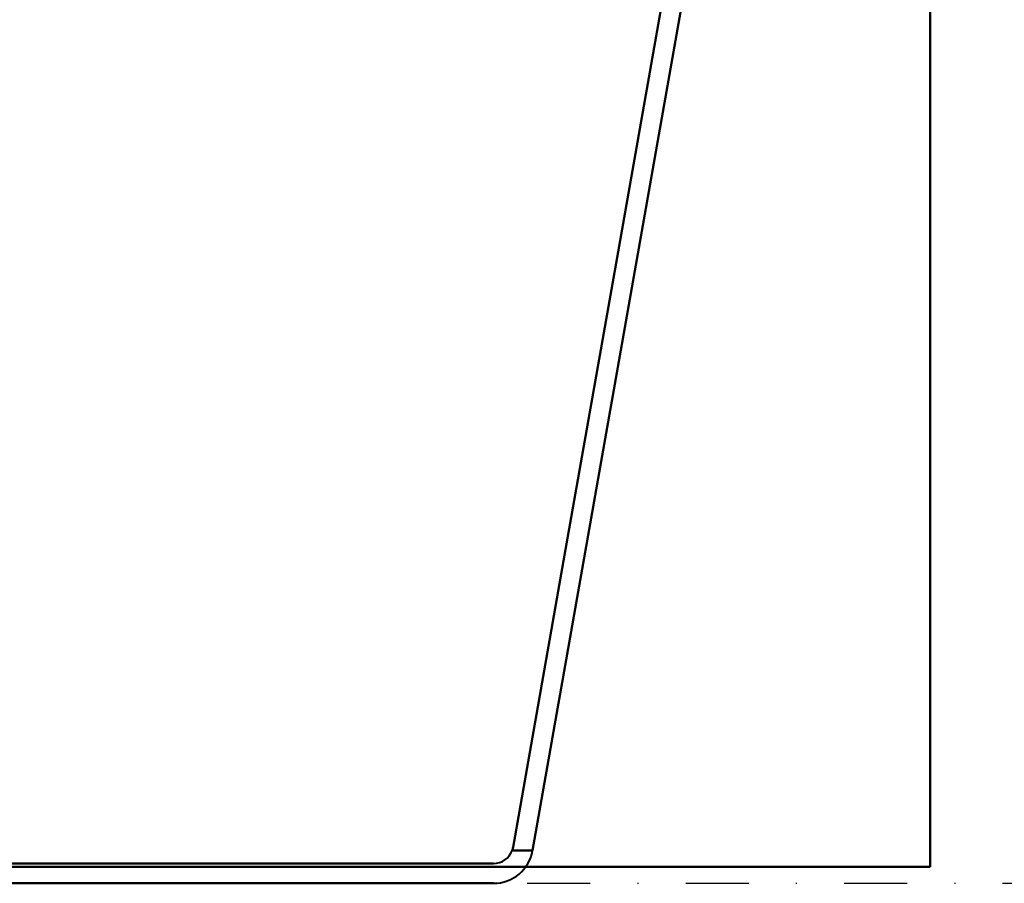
# Model space of a CAD drawing. Header units: millimetres. Extents: x -1087 to 1688, y -120 to 1010.
# Tile 52 of 86: x 443 to 542, y 0 to 87. Entities that reach past the tile are written whole.
import ezdxf

# ---------------------------------------------------------------- set-up
doc = ezdxf.new("R2010")
doc.units = ezdxf.units.MM
doc.linetypes.add('Tiret point', pattern=[15.875, 6.35, -4.7625, 0, -4.7625])
for name, color, linetype, lineweight in [('A-FLOR-LEVL', 51, 'Continuous', 30), ('A-GENM', 13, 'Continuous', 40), ('G-IMPT', 8, 'Continuous', 40)]:
    doc.layers.add(name, color=color, linetype=linetype, lineweight=lineweight)

# ---------------------------------------------------------------- blocks, each defined once
blk = doc.blocks.new('Maintenance r21 - Maintenance r21-751643-Arrière')
at = {"layer": 'A-GENM'}
for p, q in [((535, 939.653), (535, 1.653)), ((535, 1.653), (535, 939.653)), ((535, 1.653), (-535, 1.653)), ((-535, 1.653), (535, 1.653))]:
    blk.add_line(p, q, dxfattribs=at)
blk = doc.blocks.new('NEXA 700 CALQUES_dwg-751640-Arrière')
at = {"layer": 'G-IMPT', "flags": 128}
for points in [[(492.947, 3.653), (498.238, 33.659), (503.529, 63.665), (508.82, 93.671), (514.111, 123.678)], [(514.111, 123.678), (508.82, 93.671), (503.529, 63.665), (498.238, 33.659), (492.947, 3.653)], [(514.111, 123.678), (508.82, 93.671), (503.529, 63.665), (498.238, 33.659), (492.947, 3.653)], [(492.947, 3.653), (498.238, 33.659), (503.529, 63.665), (508.82, 93.671), (514.111, 123.678)], [(516.142, 123.678), (510.836, 93.585), (505.529, 63.492), (500.223, 33.398), (494.917, 3.305)], [(494.917, 3.305), (500.223, 33.398), (505.529, 63.492), (510.836, 93.585), (516.142, 123.678)], [(494.917, 3.305), (500.223, 33.398), (505.529, 63.492), (510.836, 93.585), (516.142, 123.678)], [(516.142, 123.678), (510.836, 93.585), (505.529, 63.492), (500.223, 33.398), (494.917, 3.305)], [(492.853, 3.305), (493.369, 3.305), (493.885, 3.305), (494.401, 3.305), (494.917, 3.305)], [(494.917, 3.305), (494.401, 3.305), (493.885, 3.305), (493.369, 3.305), (492.853, 3.305)], [(494.917, 3.305), (494.401, 3.305), (493.885, 3.305), (493.369, 3.305), (492.853, 3.305)], [(492.853, 3.305), (493.369, 3.305), (493.885, 3.305), (494.401, 3.305), (494.917, 3.305)], [(490.978, 2), (462.832, 2), (434.687, 2), (406.541, 2), (378.396, 2)], [(378.396, 2), (406.541, 2), (434.687, 2), (462.832, 2), (490.978, 2)], [(378.396, 2), (406.541, 2), (434.687, 2), (462.832, 2), (490.978, 2)], [(490.978, 2), (462.832, 2), (434.687, 2), (406.541, 2), (378.396, 2)], [(378.396, 0), (406.541, 0), (434.687, 0), (462.832, 0), (490.978, 0)], [(490.978, 0), (462.832, 0), (434.687, 0), (406.541, 0), (378.396, 0)], [(490.978, 0), (462.832, 0), (434.687, 0), (406.541, 0), (378.396, 0)], [(378.396, 0), (406.541, 0), (434.687, 0), (462.832, 0), (490.978, 0)]]:
    blk.add_lwpolyline(points, dxfattribs=at)
at = {"layer": 'G-IMPT'}
for radius, end in [(4, 350), (2, 339.67796), (2, 339.67796), (4, 350), (2, 339.67796), (2, 339.67796), (4, 350), (4, 350)]:
    blk.add_arc((490.978, 4), radius, 270, end, dxfattribs=at)
for points in [[(492.853, 3.305), (492.874, 3.362), (492.911, 3.476), (492.937, 3.594), (492.947, 3.653)], [(492.947, 3.653), (492.937, 3.594), (492.911, 3.476), (492.874, 3.362), (492.853, 3.305)], [(492.853, 3.305), (492.874, 3.362), (492.911, 3.476), (492.937, 3.594), (492.947, 3.653)], [(492.947, 3.653), (492.937, 3.594), (492.911, 3.476), (492.874, 3.362), (492.853, 3.305)]]:
    blk.add_open_spline(points, degree=3, dxfattribs=at)

msp = doc.modelspace()

# ---------------------------------------------------------------- linework, layer by layer
at = {"layer": 'A-FLOR-LEVL', "linetype": 'Tiret point'}
msp.add_line((-1087.147, 0), (1447.782, 0), dxfattribs=at)

# ---------------------------------------------------------------- block references
at = {"layer": 'A-GENM'}
msp.add_blockref('Maintenance r21 - Maintenance r21-751643-Arrière', (0, 0), dxfattribs=at)
at = {"layer": 'G-IMPT'}
msp.add_blockref('NEXA 700 CALQUES_dwg-751640-Arrière', (0, 0), dxfattribs=at)

doc.saveas('drawing.dxf')
